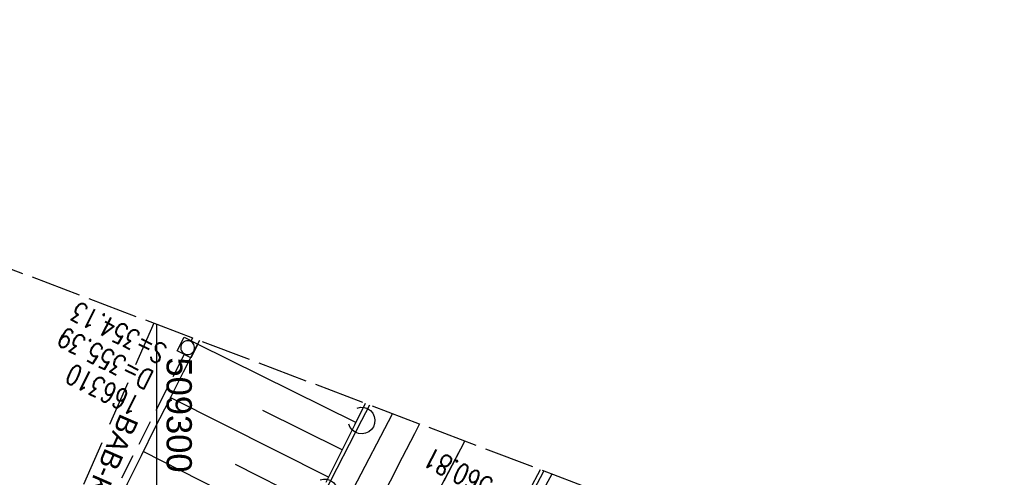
# Model space of a CAD drawing. Extents: x 508892 to 509489, y 458506 to 459473.
# Tile 62 of 63: x 509286 to 509384, y 459427 to 459473. Entities that reach past the tile are written whole.
import ezdxf

# ---------------------------------------------------------------- set-up
doc = ezdxf.new("R2010")
doc.units = 0
doc.header["$LTSCALE"] = 10
doc.header["$MEASUREMENT"] = 0
for name, pattern in [('ACAD_ISO16W100', [73, 15, -6.5, 15, -6.5, 15, -7, 1, -7]), ('LT00', [0]), ('LT02', [0.4, 0.2, -0.2]), ('LT14', [0.6, 0.5, -0.1]), ('STRICHLINIE2', [0.375, 0.25, -0.125])]:
    doc.linetypes.add(name, pattern=pattern)
doc.layers.get('0').update_dxf_attribs({"linetype": 'LT00'})
for name, color, linetype in [('--EK_FBR', 1, 'LT00'), ('--EK_Haltung', 7, 'STRICHLINIE2'), ('--EK_Schacht-Text', 5, 'LT00'), ('--EL_Haltung', 182, 'STRICHLINIE2'), ('BAB-KABEL', 220, 'ACAD_ISO16W100'), ('BAB-KABEL_TEXT', 221, 'Continuous'), ('SCHLITZRINNE', 182, 'LT00'), ('V110_AFBR_BAB', 250, 'LT00'), ('V110_BOESCH', 250, 'LT00'), ('V110_BOSCHUNG', 250, 'LT00'), ('V110_KA_MULD', 182, 'LT00'), ('V110_LAERM', 11, 'LT00'), ('V110_LD_MARK', 250, 'LT00'), ('V110_LG_MARK', 250, 'LT02'), ('V110_SCHLITZR', 182, 'LT00'), ('V111_AFBR_BAB', 250, 'LT00'), ('V111_BOESCH', 250, 'LT00'), ('V111_BOSCHUNG', 250, 'LT00'), ('V111_KA_MULD', 182, 'LT00'), ('V111_LAERM', 11, 'LT00'), ('V111_LD_MARK', 250, 'LT00'), ('V111_LG_MARK', 250, 'LT02'), ('V111_RASTER', 250, 'LT00'), ('V111_SCHLITZR', 182, 'LT00')]:
    doc.layers.add(name, color=color, linetype=linetype)
doc.layers.add('-BLATT_111-RAND', color=7, linetype='LT14', plot=False)
doc.styles.add('Beschrift', font='ARIAL.TTF')
doc.styles.add('schachtbeschriftung', font='romans.shx', dxfattribs={"width": 0.75, "height": 2})
doc.styles.get("Standard").update_dxf_attribs({"font": 'ARIAL.TTF'})

# ---------------------------------------------------------------- blocks, each defined once
blk = doc.blocks.new('SYMB7122')
at = {"color": 0, "linetype": 'ByBlock'}
for points in [[(-0.109975, -0.002365), (-0.106745, 0.026562), (-0.096041, 0.053629), (-0.078613, 0.076941), (-0.055681, 0.094866), (-0.028851, 0.106149), (0, 0.11)], [(0, 0.11), (0.028851, 0.106149), (0.055681, 0.094866), (0.078613, 0.076941), (0.096041, 0.053629), (0.106745, 0.026562), (0.109975, -0.002365)], [(-0.075234, -0.080249), (-0.093647, -0.057708), (-0.105504, -0.031126), (-0.109975, -0.002365)], [(0.109975, -0.002365), (0.105504, -0.031126), (0.093647, -0.057708), (0.075234, -0.080249)]]:
    blk.add_lwpolyline(points, dxfattribs=at)
blk = doc.blocks.new('SYMB1210')
at = {"color": 0, "linetype": 'ByBlock'}
blk.add_line((0.018815, -0.179014), (0.055623, -0.17119), dxfattribs=at)
for points in [[(-0.2, -0.2), (-0.2, 0.2), (0.2, 0.2), (0.2, -0.2), (-0.2, -0.2)], [(0.018815, 0.179014), (-0.018815, 0.179014), (-0.055623, 0.17119), (-0.09, 0.155885), (-0.120444, 0.133766), (-0.145623, 0.105801), (-0.164438, 0.073213), (-0.176067, 0.037424), (-0.18, 0)], [(-0.18, 0), (-0.176067, -0.037424), (-0.164438, -0.073213), (-0.145623, -0.105801), (-0.120444, -0.133766), (-0.09, -0.155885), (-0.055623, -0.17119), (-0.018815, -0.179014), (0.018815, -0.179014)], [(0.18, 0), (0.176067, 0.037424), (0.164438, 0.073213), (0.145623, 0.105801), (0.120444, 0.133766), (0.09, 0.155885), (0.055623, 0.17119), (0.018815, 0.179014)], [(0.055623, -0.17119), (0.09, -0.155885), (0.120444, -0.133766), (0.145623, -0.105801), (0.164438, -0.073213), (0.176067, -0.037424), (0.18, 0)]]:
    blk.add_lwpolyline(points, dxfattribs=at)

msp = doc.modelspace()

# ---------------------------------------------------------------- linework, layer by layer
at = {"layer": '--EK_FBR'}
for points in [[(509157.07, 459059.955), (509165.701, 459081.634), (509174.635, 459104.049), (509184.258, 459127.854), (509193.226, 459149.641), (509202.708, 459172.097), (509212.374, 459194.252), (509222.411, 459216.807), (509232.543, 459239.372), (509241.929, 459259.725), (509252.458, 459282.015), (509260.02, 459298.245), (509270.498, 459320.589), (509280.491, 459342.746), (509290.205, 459364.255), (509299.419, 459384.344), (509309.451, 459405.586), (509319.518, 459426.169), (509323.37, 459433.575)], [(509290.812, 459365.578), (509299.419, 459384.344), (509309.451, 459405.586), (509319.518, 459426.169), (509323.37, 459433.575)]]:
    msp.add_lwpolyline(points, dxfattribs=at)
at = {"layer": '--EK_Haltung'}
for p, q in [((509303.566, 459441.083), (509303.423, 459440.802)), ((509302.744, 459439.464), (509280.882, 459396.169)), ((509339.13, 459427.601), (509338.35, 459426.145))]:
    msp.add_line(p, q, dxfattribs=at)
at = {"layer": '--EL_Haltung'}
for p, q in [((509303.566, 459441.083), (509303.423, 459440.802)), ((509302.744, 459439.464), (509280.882, 459396.169)), ((509339.13, 459427.601), (509338.35, 459426.145))]:
    msp.add_line(p, q, dxfattribs=at)
at = {"layer": '-BLATT_111-RAND'}
msp.add_lwpolyline([(509220.385, 459472.618), (508892.483, 458607.687), (509160.845, 458505.949), (509488.747, 459370.88), (509220.385, 459472.618)], dxfattribs=at)
at = {"layer": 'BAB-KABEL', "ltscale": 0.03, "flags": 128}
msp.add_lwpolyline([(509299.722, 459442.541), (509274.625, 459384.823), (509267.631, 459368.489), (509243.678, 459313.82), (509239.637, 459304.02), (509234.976, 459295.765), (509226.288, 459268.825), (509215.476, 459236.791), (509200.001, 459191.227), (509193.631, 459178.045), (509172.846, 459133.934), (509148.464, 459083.907), (509126.649, 459038.885), (509124.71, 459016.934), (509122.179, 459009.741), (509117.317, 458994.531), (509111.817, 458976.328), (509100.507, 458938.303), (509091.196, 458907.517), (509082.968, 458878.7), (509074.87, 458850.138), (509067.165, 458819.129), (509061.589, 458795.767), (509054.94, 458765.751), (509049.887, 458743.543), (509046.033, 458723.612), (509042.448, 458703.978), (509036.153, 458673.069), (509032.595, 458654.805), (509028.862, 458630.359), (509025.782, 458607.356), (509022.865, 458586.792), (509019.457, 458565.396), (509018.671, 458559.848)], dxfattribs=at)
at = {"layer": 'SCHLITZRINNE'}
msp.add_lwpolyline([(509337.981, 459428.036), (509337.981, 459428.036), (509336.894, 459425.98)], dxfattribs=at)
at = {"layer": 'V110_AFBR_BAB'}
msp.add_lwpolyline([(509290.812, 459365.578), (509299.419, 459384.344), (509309.451, 459405.586), (509319.518, 459426.169), (509323.37, 459433.575)], dxfattribs=at)
at = {"layer": 'V110_BOESCH'}
for points in [[(509304.258, 459440.821), (509304.068, 459440.457), (509302.646, 459437.701), (509301.241, 459434.939), (509299.849, 459432.173), (509298.471, 459429.402), (509297.102, 459426.628), (509295.742, 459423.851), (509294.389, 459421.071), (509293.04, 459418.29), (509291.694, 459415.506), (509290.248, 459412.511), (509288.8, 459409.516), (509287.349, 459406.522), (509285.892, 459403.529)], [(509320.657, 459434.604), (509319.595, 459432.456), (509318.178, 459429.615), (509316.752, 459426.779)]]:
    msp.add_lwpolyline(points, dxfattribs=at)
at = {"layer": 'V110_BOSCHUNG'}
for p, q in [((509319.729, 459432.727), (509304.067, 459440.457)), ((509317.015, 459427.301), (509301.361, 459435.177)), ((509318.373, 459430.006), (509310.542, 459433.916)), ((509314.287, 459421.912), (509298.692, 459429.848)), ((509315.65, 459424.6), (509307.837, 459428.56))]:
    msp.add_line(p, q, dxfattribs=at)
at = {"layer": 'V110_LAERM'}
for p, q in [((509321.098, 459434.437), (509320.305, 459432.9)), ((509320.305, 459432.9), (509316.639, 459425.789))]:
    msp.add_line(p, q, dxfattribs=at)
at = {"layer": 'V110_LD_MARK'}
msp.add_lwpolyline([(509326.027, 459432.568), (509325.531, 459431.602), (509324.334, 459429.254), (509323.14, 459426.905), (509321.947, 459424.555), (509320.673, 459422.048), (509319.399, 459419.541), (509318.126, 459417.033), (509316.858, 459414.523), (509315.595, 459412.01), (509314.34, 459409.494), (509313.094, 459406.973), (509311.859, 459404.447), (509309.813, 459400.186), (509307.803, 459395.908), (509305.829, 459391.613), (509303.889, 459387.302), (509301.983, 459382.976), (509300.539, 459379.638), (509299.112, 459376.292), (509297.701, 459372.939), (509296.304, 459369.581), (509294.919, 459366.218), (509293.938, 459363.816)], dxfattribs=at)
at = {"layer": 'V110_LG_MARK', "ltscale": 3, "flags": 128}
msp.add_lwpolyline([(509295.405, 459362.989), (509297.209, 459366.546), (509299.8, 459371.632), (509302.4, 459376.713), (509305.007, 459381.79), (509307.55, 459386.728), (509310.099, 459391.663), (509312.652, 459396.596), (509315.208, 459401.527), (509317.337, 459405.63), (509319.469, 459409.731), (509321.604, 459413.83), (509323.743, 459417.928), (509325.887, 459422.023), (509328.293, 459426.603), (509330.535, 459430.859)], dxfattribs=at)
at = {"layer": 'V110_SCHLITZR'}
msp.add_lwpolyline([(509302.656, 459358.902), (509312.216, 459377.713), (509322.906, 459398.459), (509333.266, 459418.256), (509338.358, 459427.893)], dxfattribs=at)
at = {"layer": 'V111_AFBR_BAB'}
msp.add_lwpolyline([(509157.07, 459059.955), (509165.701, 459081.634), (509174.635, 459104.049), (509184.258, 459127.854), (509193.226, 459149.641), (509202.708, 459172.097), (509212.374, 459194.252), (509222.411, 459216.807), (509232.543, 459239.372), (509241.929, 459259.725), (509252.458, 459282.015), (509260.02, 459298.245), (509270.498, 459320.589), (509280.491, 459342.746), (509290.205, 459364.255), (509299.419, 459384.344), (509309.451, 459405.586), (509319.518, 459426.169), (509323.37, 459433.575)], dxfattribs=at)
at = {"layer": 'V111_BOESCH'}
for points in [[(509304.258, 459440.821), (509304.068, 459440.457), (509302.646, 459437.701), (509301.241, 459434.939), (509299.85, 459432.173), (509298.471, 459429.402), (509297.102, 459426.628), (509295.742, 459423.851), (509294.389, 459421.071), (509293.04, 459418.289), (509291.694, 459415.506), (509290.248, 459412.511), (509288.8, 459409.516), (509287.349, 459406.522), (509285.892, 459403.529)], [(509320.657, 459434.604), (509319.595, 459432.456), (509318.178, 459429.615), (509316.752, 459426.779)]]:
    msp.add_lwpolyline(points, dxfattribs=at)
at = {"layer": 'V111_BOSCHUNG'}
for p, q in [((509319.73, 459432.727), (509304.067, 459440.457)), ((509317.015, 459427.301), (509301.361, 459435.177)), ((509318.374, 459430.006), (509310.542, 459433.916)), ((509314.287, 459421.912), (509298.692, 459429.848)), ((509315.651, 459424.6), (509307.837, 459428.56))]:
    msp.add_line(p, q, dxfattribs=at)
at = {"layer": 'V111_LAERM'}
for p, q in [((509321.098, 459434.437), (509320.305, 459432.9)), ((509320.305, 459432.9), (509316.639, 459425.789))]:
    msp.add_line(p, q, dxfattribs=at)
at = {"layer": 'V111_LD_MARK'}
msp.add_lwpolyline([(509326.027, 459432.568), (509325.531, 459431.602), (509324.334, 459429.254), (509323.14, 459426.905)], dxfattribs=at)
at = {"layer": 'V111_LG_MARK', "ltscale": 3, "flags": 128}
msp.add_lwpolyline([(509288.718, 459349.722), (509290.193, 459352.657), (509291.669, 459355.591), (509293.147, 459358.524), (509294.628, 459361.456), (509297.209, 459366.546), (509299.8, 459371.632), (509302.4, 459376.713), (509305.007, 459381.79), (509307.55, 459386.728), (509310.099, 459391.663), (509312.652, 459396.596), (509315.208, 459401.527), (509317.337, 459405.63), (509319.469, 459409.731), (509321.604, 459413.831), (509323.743, 459417.928), (509325.887, 459422.023), (509328.293, 459426.603), (509330.535, 459430.859)], dxfattribs=at)
at = {"layer": 'V111_RASTER'}
msp.add_line((509300, 459442.435), (509300, 459425.235), dxfattribs=at)
at = {"layer": 'V111_SCHLITZR'}
msp.add_lwpolyline([(509280.836, 459315.894), (509280.964, 459315.817), (509281.234, 459315.697), (509291.676, 459336.887), (509302.223, 459358.05), (509312.216, 459377.713), (509322.906, 459398.459), (509333.266, 459418.256), (509338.358, 459427.893)], dxfattribs=at)

# ---------------------------------------------------------------- block references
at = {"layer": 'V110_KA_MULD', "xscale": 3.799999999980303, "yscale": 3.799999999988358, "zscale": 3.8, "rotation": 242.720763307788}
msp.add_blockref('SYMB1210', (509303.082, 459440.133), dxfattribs=at)
at = {"layer": 'V110_LAERM', "xscale": 12.0000000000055, "yscale": 12, "zscale": 12, "rotation": 242.7226599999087}
for p in [(509320.305, 459432.9), (509316.639, 459425.789)]:
    msp.add_blockref('SYMB7122', p, dxfattribs=at)
at = {"layer": 'V111_KA_MULD', "xscale": 3.799999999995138, "yscale": 3.799999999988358, "zscale": 3.8, "rotation": 243.0288198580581}
msp.add_blockref('SYMB1210', (509303.082, 459440.133), dxfattribs=at)
at = {"layer": 'V111_LAERM', "xscale": 11.99999999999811, "yscale": 12, "zscale": 12, "rotation": 242.722760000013}
for p in [(509320.305, 459432.9), (509316.639, 459425.789)]:
    msp.add_blockref('SYMB7122', p, dxfattribs=at)

# ---------------------------------------------------------------- texts
at = {"layer": '--EK_Schacht-Text', "style": 'schachtbeschriftung', "width": 0.75}
for s, rotation, p in [('S=354.13', -206.79291, (509301.182, 459440.253)), ('D=355.39', -206.79291, (509299.883, 459437.682)), ('166310', -206.79291, (509298.585, 459435.111)), ('S=360.81', -207.72556, (509336.098, 459425.634))]:
    msp.add_text(s, height=2, rotation=rotation, dxfattribs=at).set_placement(p)
at = {"layer": 'BAB-KABEL_TEXT', "insert": (509293.691, 459427.451), "char_height": 2, "attachment_point": 8, "rotation": 246.51068, "style": 'Beschrift'}
msp.add_mtext('BAB-Kabel', dxfattribs=at)
at = {"layer": 'V111_RASTER', "width": 0.979}
msp.add_text(' 509300', height=2.5, rotation=-89.99976, dxfattribs=at).set_placement((509301, 459440.109))

doc.saveas('drawing.dxf')
